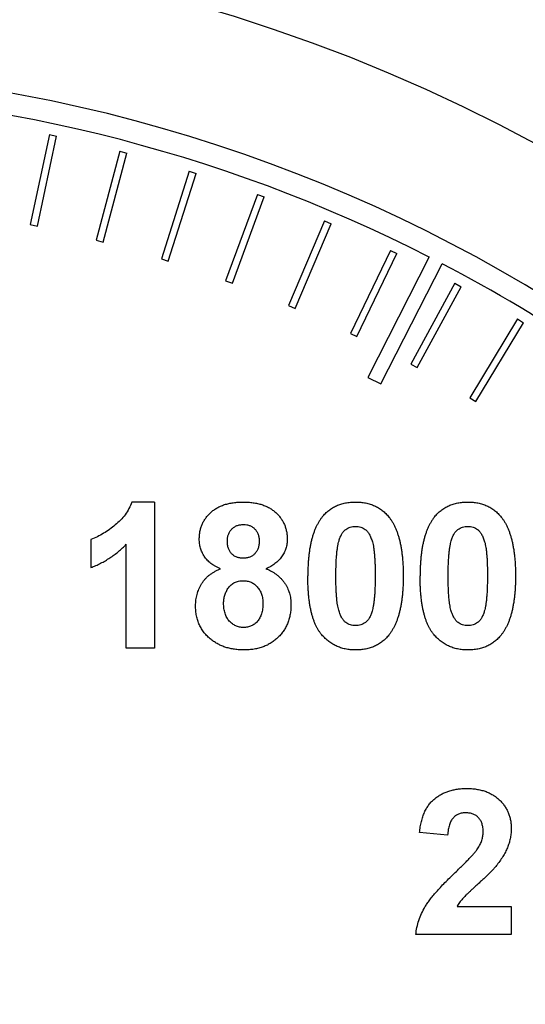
# Model space of a CAD drawing. Header units: inches. Extents: x 4 to 194, y 4 to 148.
# Tile 14 of 88: x 43.387 to 43.733, y 96.721 to 97.396. Entities that reach past the tile are written whole.
import ezdxf

# ---------------------------------------------------------------- set-up
doc = ezdxf.new("R2010")
doc.units = ezdxf.units.IN
doc.header["$LTSCALE"] = 18
doc.header["$MEASUREMENT"] = 0

msp = doc.modelspace()

# ---------------------------------------------------------------- linework, layer by layer
for p, q in [((43.40724, 97.31699), (43.39403, 97.25533)), ((43.39892, 97.25428), (43.41213, 97.31594)), ((43.40724, 97.31699), (43.41213, 97.31594)), ((43.45536, 97.3056), (43.43922, 97.24463)), ((43.45536, 97.3056), (43.46019, 97.30432)), ((43.44406, 97.24335), (43.46019, 97.30432)), ((43.50287, 97.29193), (43.48386, 97.2318)), ((43.50287, 97.29193), (43.50764, 97.29042)), ((43.48863, 97.23029), (43.50764, 97.29042)), ((43.54968, 97.27602), (43.52783, 97.21686)), ((43.53252, 97.21513), (43.55438, 97.27429)), ((43.54968, 97.27602), (43.55438, 97.27429)), ((43.59569, 97.2579), (43.57105, 97.19985)), ((43.59569, 97.2579), (43.60029, 97.25595)), ((43.39403, 97.25533), (43.39892, 97.25428)), ((43.57565, 97.19789), (43.60029, 97.25595)), ((43.43922, 97.24463), (43.44406, 97.24335)), ((43.64078, 97.23762), (43.61341, 97.1808)), ((43.64078, 97.23762), (43.64528, 97.23545)), ((43.48386, 97.2318), (43.48863, 97.23029)), ((43.61791, 97.17863), (43.64528, 97.23545)), ((43.66737, 97.23316), (43.62538, 97.15074)), ((43.63429, 97.1462), (43.67626, 97.22858)), ((43.52783, 97.21686), (43.53252, 97.21513)), ((43.68485, 97.21522), (43.65481, 97.15976)), ((43.65921, 97.15738), (43.68925, 97.21283)), ((43.68485, 97.21522), (43.68925, 97.21283)), ((43.57105, 97.19985), (43.57565, 97.19789)), ((43.72781, 97.19074), (43.69517, 97.13678)), ((43.72781, 97.19074), (43.73209, 97.18815)), ((43.69945, 97.13419), (43.73209, 97.18815)), ((43.61341, 97.1808), (43.61791, 97.17863)), ((43.65481, 97.15976), (43.65921, 97.15738)), ((43.62538, 97.15074), (43.63429, 97.1462)), ((43.69517, 97.13678), (43.69945, 97.13419)), ((43.47909, 97.06537), (43.46367, 97.06537)), ((43.47909, 97.06537), (43.47909, 96.96537)), ((43.4355, 97.03972), (43.4355, 97.02049)), ((43.45986, 96.96537), (43.45986, 97.03656)), ((43.47909, 96.96537), (43.45986, 96.96537)), ((43.68001, 96.8372), (43.66078, 96.83908)), ((43.68644, 96.78848), (43.7236, 96.78848)), ((43.7236, 96.78848), (43.7236, 96.76925)), ((43.7236, 96.76925), (43.65822, 96.76925))]:
    msp.add_line(p, q)
for radius in [1.3, 1.15]:
    msp.add_circle((43.19175, 96.29969), radius)
for radius, start, end in [(1.06265, 315, 225), (1.04765, 63, 89.45309), (1.04765, 36, 62.45309)]:
    msp.add_arc((43.19175, 96.29969), radius, start, end)
for points, knots in [([(43.19175, 97.52969), (43.51796, 97.52969), (43.83083, 97.4001), (44.29215, 96.93877), (44.42175, 96.6259), (44.42175, 95.97349), (44.29215, 95.66062), (43.83083, 95.19929), (43.51796, 95.06969), (43.19175, 95.06969)], [0, 0, 0, 0, 0.25, 0.25, 0.5, 0.5, 0.75, 0.75, 1, 1, 1, 1]), ([(43.46367, 97.06537), (43.46251, 97.06228), (43.461, 97.05938), (43.45711, 97.05405), (43.4548, 97.05174), (43.44976, 97.04757), (43.44709, 97.04566), (43.44293, 97.0431), (43.44152, 97.0423), (43.43858, 97.04089), (43.43704, 97.0403), (43.4355, 97.03972)], [0, 0, 0, 0, 0.25, 0.25, 0.5, 0.5, 0.75, 0.75, 0.875, 0.875, 1, 1, 1, 1]), ([(43.50986, 97.04005), (43.50988, 97.04094), (43.50993, 97.0427), (43.51029, 97.04528), (43.51092, 97.04774), (43.51178, 97.05009), (43.51289, 97.05231), (43.51425, 97.05441), (43.51583, 97.0564), (43.51768, 97.05824), (43.51974, 97.05993), (43.52203, 97.06139), (43.52453, 97.06262), (43.52722, 97.06365), (43.53013, 97.06441), (43.53323, 97.06498), (43.53654, 97.06529), (43.53882, 97.06534), (43.53999, 97.06537)], [0, 0, 0, 0, 0.060588, 0.118973, 0.175831, 0.232135, 0.287686, 0.343567, 0.400777, 0.459546, 0.51958, 0.580726, 0.642741, 0.707504, 0.775327, 0.846028, 0.920907, 1, 1, 1, 1]), ([(43.53999, 97.06537), (43.54115, 97.06534), (43.54341, 97.06529), (43.5467, 97.06498), (43.54978, 97.06442), (43.55268, 97.06364), (43.55536, 97.06261), (43.55787, 97.0614), (43.56015, 97.05992), (43.56222, 97.05824), (43.56409, 97.0564), (43.56569, 97.05441), (43.56707, 97.05232), (43.56818, 97.05009), (43.56904, 97.04774), (43.56966, 97.04528), (43.57006, 97.0427), (43.5701, 97.04094), (43.57012, 97.04005)], [0, 0, 0, 0, 0.078715, 0.152764, 0.223531, 0.290545, 0.355368, 0.417847, 0.478669, 0.539111, 0.598255, 0.655802, 0.71198, 0.767583, 0.82394, 0.880851, 0.939356, 1, 1, 1, 1]), ([(43.59412, 97.05521), (43.59481, 97.05602), (43.59618, 97.05763), (43.59856, 97.05969), (43.60112, 97.06146), (43.6039, 97.06287), (43.60686, 97.06402), (43.61004, 97.06478), (43.61341, 97.06528), (43.61573, 97.06534), (43.61691, 97.06537)], [0, 0, 0, 0, 0.123958, 0.2447, 0.363941, 0.484152, 0.605999, 0.731306, 0.862758, 1, 1, 1, 1]), ([(43.61691, 97.06537), (43.6181, 97.06534), (43.62042, 97.06528), (43.6238, 97.06479), (43.62698, 97.06399), (43.62996, 97.06287), (43.63274, 97.06141), (43.6353, 97.05961), (43.6377, 97.05753), (43.63909, 97.05591), (43.63979, 97.05509)], [0, 0, 0, 0, 0.137323, 0.267352, 0.392965, 0.51492, 0.6342, 0.754352, 0.875575, 1, 1, 1, 1]), ([(43.67104, 97.05521), (43.67173, 97.05602), (43.67311, 97.05763), (43.67548, 97.05969), (43.67804, 97.06146), (43.68083, 97.06287), (43.68379, 97.06402), (43.68697, 97.06478), (43.69033, 97.06528), (43.69265, 97.06534), (43.69384, 97.06537)], [0, 0, 0, 0, 0.123958, 0.2447, 0.363941, 0.484152, 0.605999, 0.731306, 0.862758, 1, 1, 1, 1]), ([(43.69384, 97.06537), (43.69503, 97.06534), (43.69734, 97.06528), (43.70072, 97.06479), (43.7039, 97.06399), (43.70688, 97.06287), (43.70966, 97.06141), (43.71223, 97.05961), (43.71463, 97.05753), (43.71601, 97.05591), (43.71671, 97.05509)], [0, 0, 0, 0, 0.137323, 0.267352, 0.392965, 0.51492, 0.6342, 0.754352, 0.875575, 1, 1, 1, 1]), ([(43.52909, 97.03854), (43.52912, 97.03937), (43.52918, 97.04095), (43.52975, 97.0432), (43.5307, 97.04518), (43.53203, 97.04689), (43.53365, 97.04829), (43.53558, 97.04928), (43.53776, 97.04988), (43.5393, 97.04995), (43.54011, 97.04998)], [0, 0, 0, 0, 0.13802, 0.265049, 0.385676, 0.504541, 0.623621, 0.742253, 0.86524, 1, 1, 1, 1]), ([(43.54011, 97.04998), (43.54089, 97.04995), (43.54238, 97.04988), (43.5445, 97.04927), (43.54639, 97.04831), (43.54798, 97.04691), (43.5493, 97.04523), (43.55022, 97.04324), (43.5508, 97.04101), (43.55086, 97.03943), (43.55089, 97.0386)], [0, 0, 0, 0, 0.132176, 0.253652, 0.371454, 0.489786, 0.610361, 0.732234, 0.859993, 1, 1, 1, 1]), ([(43.59412, 97.05521), (43.59371, 97.05468), (43.59288, 97.05361), (43.59177, 97.05188), (43.59072, 97.05003), (43.58977, 97.04806), (43.58885, 97.04598), (43.58807, 97.04374), (43.58731, 97.04141), (43.58668, 97.03895), (43.5861, 97.03637), (43.58557, 97.03367), (43.58516, 97.03083), (43.58483, 97.02788), (43.58453, 97.0248), (43.58437, 97.0216), (43.58424, 97.01828), (43.58423, 97.01603), (43.58422, 97.01488)], [0, 0, 0, 0, 0.047398, 0.09604, 0.146129, 0.197851, 0.251561, 0.307484, 0.365646, 0.425427, 0.488096, 0.553258, 0.620826, 0.691436, 0.764257, 0.840213, 0.918471, 1, 1, 1, 1]), ([(43.60559, 97.03888), (43.60587, 97.03974), (43.6064, 97.04135), (43.60746, 97.04351), (43.60868, 97.04527), (43.61012, 97.04659), (43.61169, 97.04753), (43.61334, 97.04821), (43.6151, 97.04862), (43.6163, 97.04867), (43.61691, 97.0487)], [0, 0, 0, 0, 0.1659673, 0.3130514, 0.441925, 0.5587568, 0.6698776, 0.7776151, 0.887576, 1, 1, 1, 1]), ([(43.61691, 97.0487), (43.61752, 97.04867), (43.61873, 97.04862), (43.62048, 97.04821), (43.62212, 97.04753), (43.62369, 97.04658), (43.62513, 97.04518), (43.62641, 97.04327), (43.62753, 97.04084), (43.62836, 97.03846), (43.62896, 97.03619), (43.62932, 97.03409), (43.62967, 97.03167), (43.62991, 97.02892), (43.63014, 97.02583), (43.63026, 97.02241), (43.63038, 97.01866), (43.63038, 97.01605), (43.63037, 97.01468)], [0, 0, 0, 0, 0.045051, 0.089115, 0.131831, 0.175939, 0.223767, 0.279492, 0.344622, 0.420959, 0.465855, 0.51804, 0.578352, 0.64628, 0.722489, 0.806966, 0.899303, 1, 1, 1, 1]), ([(43.63979, 97.05509), (43.64019, 97.05457), (43.64101, 97.0535), (43.64211, 97.05178), (43.64317, 97.04995), (43.6441, 97.04798), (43.64499, 97.04589), (43.64581, 97.04368), (43.64652, 97.04133), (43.64719, 97.03888), (43.64774, 97.03628), (43.64825, 97.03356), (43.64867, 97.03072), (43.649, 97.02775), (43.64929, 97.02466), (43.64945, 97.02145), (43.64959, 97.01811), (43.6496, 97.01584), (43.64961, 97.01468)], [0, 0, 0, 0, 0.046673, 0.095251, 0.144862, 0.19631, 0.249763, 0.305775, 0.363267, 0.423548, 0.486033, 0.551487, 0.619434, 0.689951, 0.763148, 0.839004, 0.918105, 1, 1, 1, 1]), ([(43.67104, 97.05521), (43.67063, 97.05468), (43.6698, 97.05361), (43.66869, 97.05188), (43.66764, 97.05003), (43.66669, 97.04806), (43.66577, 97.04598), (43.66499, 97.04374), (43.66424, 97.04141), (43.6636, 97.03895), (43.66303, 97.03637), (43.6625, 97.03367), (43.66208, 97.03083), (43.66175, 97.02788), (43.66146, 97.0248), (43.6613, 97.0216), (43.66116, 97.01828), (43.66115, 97.01603), (43.66114, 97.01488)], [0, 0, 0, 0, 0.047398, 0.09604, 0.146129, 0.197851, 0.251561, 0.307484, 0.365646, 0.425427, 0.488096, 0.553258, 0.620826, 0.691436, 0.764257, 0.840213, 0.918471, 1, 1, 1, 1]), ([(43.68252, 97.03888), (43.6828, 97.03974), (43.68333, 97.04135), (43.68438, 97.04351), (43.6856, 97.04527), (43.68704, 97.04659), (43.68861, 97.04753), (43.69027, 97.04821), (43.69202, 97.04862), (43.69323, 97.04867), (43.69384, 97.0487)], [0, 0, 0, 0, 0.165967, 0.313051, 0.441925, 0.558757, 0.669878, 0.777615, 0.887576, 1, 1, 1, 1]), ([(43.69384, 97.0487), (43.69445, 97.04867), (43.69565, 97.04862), (43.6974, 97.04821), (43.69904, 97.04753), (43.70061, 97.04658), (43.70206, 97.04518), (43.70333, 97.04327), (43.70446, 97.04084), (43.70528, 97.03846), (43.70589, 97.03619), (43.70624, 97.03409), (43.70659, 97.03167), (43.70683, 97.02892), (43.70707, 97.02583), (43.70718, 97.02241), (43.7073, 97.01866), (43.7073, 97.01605), (43.7073, 97.01468)], [0, 0, 0, 0, 0.045051, 0.089115, 0.131831, 0.175939, 0.223767, 0.279492, 0.344622, 0.420959, 0.465855, 0.51804, 0.578352, 0.64628, 0.722489, 0.806966, 0.899303, 1, 1, 1, 1]), ([(43.71671, 97.05509), (43.71711, 97.05457), (43.71793, 97.0535), (43.71904, 97.05178), (43.7201, 97.04995), (43.72102, 97.04798), (43.72191, 97.04589), (43.72273, 97.04368), (43.72345, 97.04133), (43.72412, 97.03888), (43.72466, 97.03628), (43.72517, 97.03356), (43.72559, 97.03072), (43.72592, 97.02775), (43.72621, 97.02466), (43.72638, 97.02145), (43.72651, 97.01811), (43.72652, 97.01584), (43.72653, 97.01468)], [0, 0, 0, 0, 0.046673, 0.095251, 0.144862, 0.19631, 0.249763, 0.305775, 0.363267, 0.423548, 0.486033, 0.551487, 0.619434, 0.689951, 0.763148, 0.839004, 0.918105, 1, 1, 1, 1]), ([(43.4355, 97.02049), (43.43666, 97.02094), (43.43896, 97.02183), (43.44229, 97.02342), (43.44552, 97.02517), (43.44862, 97.0271), (43.45162, 97.02918), (43.45449, 97.03147), (43.45726, 97.03392), (43.45899, 97.03567), (43.45986, 97.03656)], [0, 0, 0, 0, 0.126131, 0.251867, 0.375819, 0.499907, 0.623575, 0.748575, 0.873429, 1, 1, 1, 1]), ([(43.5243, 97.01973), (43.52369, 97.01999), (43.52249, 97.0205), (43.52079, 97.02139), (43.51921, 97.02234), (43.51778, 97.02338), (43.51644, 97.02445), (43.51527, 97.02564), (43.51419, 97.02688), (43.51297, 97.02862), (43.51173, 97.03092), (43.51065, 97.03384), (43.50999, 97.0369), (43.5099, 97.03899), (43.50986, 97.04005)], [0, 0, 0, 0, 0.074845, 0.146911, 0.216512, 0.282333, 0.34654, 0.409365, 0.470779, 0.530736, 0.648995, 0.764529, 0.880748, 1, 1, 1, 1]), ([(43.53993, 97.0269), (43.53914, 97.02694), (43.53764, 97.02701), (43.53549, 97.02759), (43.5336, 97.02856), (43.53197, 97.02992), (43.53068, 97.03165), (43.52974, 97.03369), (43.52918, 97.03602), (43.52912, 97.03768), (43.52909, 97.03854)], [0, 0, 0, 0, 0.1308556, 0.250876, 0.3675012, 0.4837852, 0.6023534, 0.7240026, 0.855898, 1, 1, 1, 1]), ([(43.55089, 97.0386), (43.55086, 97.03773), (43.5508, 97.03607), (43.55023, 97.03373), (43.54929, 97.03169), (43.54796, 97.02996), (43.54633, 97.02858), (43.54441, 97.0276), (43.54225, 97.02701), (43.54072, 97.02694), (43.53993, 97.0269)], [0, 0, 0, 0, 0.1441603, 0.2740242, 0.3962616, 0.5146384, 0.6316374, 0.7474166, 0.8689914, 1, 1, 1, 1]), ([(43.57012, 97.04005), (43.57007, 97.03893), (43.56999, 97.03674), (43.56923, 97.03357), (43.56805, 97.03057), (43.56635, 97.02781), (43.56424, 97.02528), (43.5617, 97.0231), (43.55879, 97.02118), (43.55664, 97.02022), (43.55553, 97.01973)], [0, 0, 0, 0, 0.125211, 0.24639, 0.365556, 0.487097, 0.609911, 0.734683, 0.864055, 1, 1, 1, 1]), ([(43.60345, 97.01468), (43.60346, 97.01605), (43.60348, 97.01868), (43.60358, 97.02248), (43.60373, 97.02597), (43.60397, 97.02914), (43.60427, 97.03202), (43.60462, 97.03459), (43.60504, 97.03685), (43.60542, 97.03824), (43.60559, 97.03888)], [0, 0, 0, 0, 0.168587, 0.324063, 0.467301, 0.598424, 0.716663, 0.822958, 0.917627, 1, 1, 1, 1]), ([(43.68037, 97.01468), (43.68038, 97.01605), (43.6804, 97.01868), (43.6805, 97.02248), (43.68065, 97.02597), (43.68089, 97.02914), (43.68119, 97.03202), (43.68154, 97.03459), (43.68197, 97.03685), (43.68234, 97.03824), (43.68252, 97.03888)], [0, 0, 0, 0, 0.168587, 0.324063, 0.467301, 0.598424, 0.716663, 0.822958, 0.917627, 1, 1, 1, 1]), ([(43.5073, 96.99439), (43.50735, 96.99572), (43.50745, 96.99834), (43.50823, 97.00218), (43.50953, 97.00585), (43.51101, 97.00876), (43.51246, 97.01094), (43.51372, 97.01249), (43.51512, 97.01395), (43.51666, 97.01532), (43.51836, 97.01657), (43.52021, 97.01772), (43.52219, 97.01882), (43.52359, 97.01942), (43.5243, 97.01973)], [0, 0, 0, 0, 0.1222275, 0.2415824, 0.3604211, 0.4802614, 0.5410819, 0.6019772, 0.6642769, 0.7275557, 0.7918663, 0.8588587, 0.9283231, 1, 1, 1, 1]), ([(43.55553, 97.01973), (43.55622, 97.01945), (43.55757, 97.01889), (43.55948, 97.0179), (43.56126, 97.01681), (43.56294, 97.01566), (43.56445, 97.01437), (43.56586, 97.013), (43.56716, 97.01155), (43.56831, 97.01), (43.56934, 97.00836), (43.57024, 97.00667), (43.57098, 97.00491), (43.5716, 97.00309), (43.57209, 97.00121), (43.57242, 96.99927), (43.57266, 96.99726), (43.57267, 96.9959), (43.57268, 96.99521)], [0, 0, 0, 0, 0.069665, 0.136701, 0.201986, 0.265487, 0.327798, 0.389, 0.449413, 0.510371, 0.570399, 0.630715, 0.690004, 0.750294, 0.810528, 0.872287, 0.935378, 1, 1, 1, 1]), ([(43.61691, 96.96408), (43.61572, 96.96412), (43.61337, 96.96419), (43.60994, 96.96472), (43.60669, 96.96558), (43.60361, 96.9668), (43.60072, 96.96839), (43.598, 96.97029), (43.59549, 96.97259), (43.59353, 96.97474), (43.5921, 96.97667), (43.59109, 96.97828), (43.59011, 96.98), (43.58927, 96.98188), (43.58843, 96.98388), (43.5877, 96.98603), (43.58705, 96.98831), (43.58643, 96.99072), (43.58592, 96.99327), (43.58546, 96.99595), (43.58509, 96.99878), (43.58476, 97.00174), (43.58453, 97.00483), (43.58434, 97.00806), (43.58425, 97.01143), (43.58423, 97.01372), (43.58422, 97.01488)], [0, 0, 0, 0, 0.052409, 0.102698, 0.151428, 0.199593, 0.247225, 0.295496, 0.34477, 0.395913, 0.422466, 0.450208, 0.479008, 0.508969, 0.540574, 0.57368, 0.608385, 0.644555, 0.682462, 0.722219, 0.763823, 0.807353, 0.852522, 0.899675, 0.948823, 1, 1, 1, 1]), ([(43.69384, 96.96408), (43.69264, 96.96412), (43.69029, 96.96419), (43.68687, 96.96472), (43.68361, 96.96558), (43.68054, 96.9668), (43.67765, 96.96839), (43.67492, 96.97029), (43.67242, 96.97259), (43.67046, 96.97474), (43.66902, 96.97667), (43.66801, 96.97828), (43.66703, 96.98), (43.66619, 96.98188), (43.66536, 96.98388), (43.66462, 96.98603), (43.66397, 96.98831), (43.66336, 96.99072), (43.66285, 96.99327), (43.66238, 96.99595), (43.66201, 96.99878), (43.66168, 97.00174), (43.66145, 97.00483), (43.66127, 97.00806), (43.66117, 97.01143), (43.66115, 97.01372), (43.66114, 97.01488)], [0, 0, 0, 0, 0.0524091, 0.1026983, 0.151428, 0.1995928, 0.2472248, 0.295496, 0.3447701, 0.3959133, 0.4224655, 0.4502084, 0.4790083, 0.5089694, 0.5405737, 0.5736803, 0.6083847, 0.6445549, 0.6824623, 0.7222195, 0.7638232, 0.8073533, 0.8525223, 0.8996753, 0.9488234, 1, 1, 1, 1]), ([(43.52653, 96.99621), (43.52656, 96.99714), (43.52663, 96.99899), (43.52732, 97.00168), (43.52834, 97.00429), (43.52955, 97.00632), (43.5307, 97.00783), (43.53172, 97.00881), (43.53282, 97.00966), (43.53404, 97.01036), (43.53537, 97.01087), (43.5368, 97.01125), (43.53834, 97.01147), (43.5394, 97.0115), (43.53995, 97.01152)], [0, 0, 0, 0, 0.121406, 0.242291, 0.363191, 0.488695, 0.551185, 0.612613, 0.673335, 0.733847, 0.796091, 0.860582, 0.927963, 1, 1, 1, 1]), ([(43.53995, 97.01152), (43.54043, 97.01151), (43.54137, 97.01149), (43.54275, 97.01129), (43.54406, 97.01094), (43.54531, 97.01048), (43.5465, 97.00988), (43.54762, 97.00913), (43.54867, 97.00826), (43.54964, 97.00726), (43.55055, 97.00616), (43.55133, 97.00497), (43.55197, 97.00368), (43.55252, 97.00232), (43.55294, 97.00085), (43.55323, 96.9993), (43.55342, 96.99768), (43.55344, 96.99656), (43.55345, 96.99599)], [0, 0, 0, 0, 0.062537, 0.122184, 0.18049, 0.237878, 0.295318, 0.353566, 0.412123, 0.472877, 0.534547, 0.596649, 0.657971, 0.721464, 0.787385, 0.855463, 0.926189, 1, 1, 1, 1]), ([(43.61691, 96.98075), (43.6163, 96.98078), (43.61511, 96.98084), (43.61335, 96.98122), (43.61172, 96.9819), (43.61014, 96.98283), (43.60868, 96.98421), (43.60745, 96.98613), (43.60629, 96.98853), (43.60545, 96.99091), (43.6049, 96.99319), (43.60449, 96.99528), (43.60419, 96.99771), (43.6039, 97.00046), (43.60372, 97.00355), (43.60355, 97.00696), (43.60348, 97.01071), (43.60346, 97.01332), (43.60345, 97.01468)], [0, 0, 0, 0, 0.045111, 0.088643, 0.131873, 0.175782, 0.223334, 0.278855, 0.344286, 0.420258, 0.465092, 0.517437, 0.577764, 0.646322, 0.722599, 0.806717, 0.899165, 1, 1, 1, 1]), ([(43.63037, 97.01468), (43.63037, 97.01332), (43.63035, 97.0107), (43.63025, 97.00691), (43.6301, 97.00343), (43.62986, 97.00026), (43.62956, 96.9974), (43.62921, 96.99484), (43.62878, 96.99259), (43.62841, 96.99121), (43.62823, 96.99057)], [0, 0, 0, 0, 0.168314, 0.324299, 0.468006, 0.598736, 0.717362, 0.823188, 0.917357, 1, 1, 1, 1]), ([(43.64961, 97.01468), (43.6496, 97.01353), (43.64959, 97.01126), (43.64945, 97.00793), (43.64929, 97.00472), (43.649, 97.00164), (43.64866, 96.99867), (43.64826, 96.99583), (43.64771, 96.99313), (43.64717, 96.99053), (43.64651, 96.98807), (43.64576, 96.98572), (43.64497, 96.98349), (43.64406, 96.9814), (43.64311, 96.97942), (43.64206, 96.97757), (43.64094, 96.97584), (43.64012, 96.97477), (43.63971, 96.97424)], [0, 0, 0, 0, 0.081774, 0.160286, 0.236029, 0.309118, 0.37953, 0.447377, 0.512357, 0.574749, 0.634941, 0.692941, 0.748708, 0.802702, 0.854279, 0.904229, 0.952735, 1, 1, 1, 1]), ([(43.69384, 96.98075), (43.69323, 96.98078), (43.69203, 96.98084), (43.69028, 96.98122), (43.68864, 96.9819), (43.68706, 96.98283), (43.68561, 96.98421), (43.68437, 96.98613), (43.68322, 96.98853), (43.68238, 96.99091), (43.68182, 96.99319), (43.68141, 96.99528), (43.68112, 96.99771), (43.68082, 97.00046), (43.68065, 97.00355), (43.68047, 97.00696), (43.68041, 97.01071), (43.68039, 97.01332), (43.68037, 97.01468)], [0, 0, 0, 0, 0.045111, 0.088643, 0.131873, 0.175782, 0.223334, 0.278855, 0.344286, 0.420258, 0.465092, 0.517437, 0.577764, 0.646322, 0.722599, 0.806717, 0.899165, 1, 1, 1, 1]), ([(43.7073, 97.01468), (43.70729, 97.01332), (43.70727, 97.0107), (43.70717, 97.00691), (43.70702, 97.00343), (43.70678, 97.00026), (43.70648, 96.9974), (43.70613, 96.99484), (43.7057, 96.99259), (43.70533, 96.99121), (43.70515, 96.99057)], [0, 0, 0, 0, 0.168314, 0.324299, 0.468006, 0.598736, 0.717362, 0.823188, 0.917357, 1, 1, 1, 1]), ([(43.72653, 97.01468), (43.72652, 97.01353), (43.72651, 97.01126), (43.72638, 97.00793), (43.72621, 97.00472), (43.72592, 97.00164), (43.72559, 96.99867), (43.72518, 96.99583), (43.72464, 96.99313), (43.7241, 96.99053), (43.72343, 96.98807), (43.72268, 96.98572), (43.7219, 96.98349), (43.72099, 96.9814), (43.72003, 96.97942), (43.71898, 96.97757), (43.71787, 96.97584), (43.71704, 96.97477), (43.71663, 96.97424)], [0, 0, 0, 0, 0.081774, 0.160286, 0.236029, 0.309118, 0.37953, 0.447377, 0.512357, 0.574749, 0.634941, 0.692941, 0.748708, 0.802702, 0.854279, 0.904229, 0.952735, 1, 1, 1, 1]), ([(43.54023, 96.97947), (43.53975, 96.97948), (43.53881, 96.97949), (43.53743, 96.97973), (43.5361, 96.98006), (43.53483, 96.98054), (43.53364, 96.98118), (43.53249, 96.98193), (43.53143, 96.98286), (43.53041, 96.98388), (43.52949, 96.98504), (43.5287, 96.98633), (43.52802, 96.9877), (43.52748, 96.98921), (43.52703, 96.9908), (43.52675, 96.99251), (43.52656, 96.99433), (43.52654, 96.99557), (43.52653, 96.99621)], [0, 0, 0, 0, 0.0593777, 0.1161364, 0.1722939, 0.2278435, 0.2827602, 0.339207, 0.3964955, 0.4565102, 0.5175067, 0.5785588, 0.6419406, 0.7068467, 0.7752119, 0.846332, 0.9208597, 1, 1, 1, 1]), ([(43.55345, 96.99599), (43.55344, 96.99535), (43.55342, 96.99409), (43.55323, 96.99226), (43.55297, 96.99053), (43.55253, 96.98894), (43.55203, 96.98745), (43.55135, 96.98609), (43.5506, 96.98483), (43.54971, 96.98371), (43.54875, 96.9827), (43.54771, 96.98184), (43.54661, 96.98111), (43.54547, 96.9805), (43.54424, 96.98005), (43.54296, 96.9797), (43.54161, 96.9795), (43.5407, 96.97948), (43.54023, 96.97947)], [0, 0, 0, 0, 0.081576, 0.158442, 0.231684, 0.300396, 0.366327, 0.429862, 0.490988, 0.550852, 0.609114, 0.665833, 0.720387, 0.774531, 0.829331, 0.884993, 0.941105, 1, 1, 1, 1]), ([(43.57268, 96.99521), (43.57265, 96.99409), (43.5726, 96.99188), (43.5722, 96.98865), (43.57149, 96.98559), (43.57053, 96.98269), (43.56932, 96.97993), (43.56777, 96.97736), (43.56598, 96.97493), (43.56392, 96.9727), (43.56164, 96.97068), (43.55917, 96.9689), (43.5565, 96.96742), (43.55366, 96.96618), (43.55063, 96.96525), (43.54742, 96.96456), (43.54403, 96.96417), (43.54171, 96.96411), (43.54053, 96.96408)], [0, 0, 0, 0, 0.066854, 0.13136, 0.193376, 0.253727, 0.313354, 0.372541, 0.431943, 0.492442, 0.552999, 0.613131, 0.673299, 0.734381, 0.79726, 0.861907, 0.92957, 1, 1, 1, 1]), ([(43.51795, 96.97123), (43.5171, 96.97195), (43.51541, 96.97336), (43.51326, 96.97581), (43.5114, 96.97842), (43.5099, 96.98123), (43.50873, 96.98425), (43.5079, 96.98746), (43.50738, 96.99086), (43.50732, 96.99319), (43.5073, 96.99439)], [0, 0, 0, 0, 0.126169, 0.249064, 0.368685, 0.489031, 0.610185, 0.73553, 0.864231, 1, 1, 1, 1]), ([(43.62823, 96.99057), (43.62795, 96.98971), (43.62742, 96.9881), (43.62637, 96.98594), (43.62515, 96.98417), (43.62371, 96.98287), (43.62215, 96.98191), (43.62049, 96.98125), (43.61874, 96.98083), (43.61753, 96.98078), (43.61691, 96.98075)], [0, 0, 0, 0, 0.165947, 0.313014, 0.441872, 0.55869, 0.668748, 0.777614, 0.886362, 1, 1, 1, 1]), ([(43.70515, 96.99057), (43.70487, 96.98971), (43.70435, 96.9881), (43.70329, 96.98594), (43.70207, 96.98417), (43.70063, 96.98287), (43.69907, 96.98191), (43.69742, 96.98125), (43.69566, 96.98083), (43.69445, 96.98078), (43.69384, 96.98075)], [0, 0, 0, 0, 0.165947, 0.313014, 0.441872, 0.55869, 0.668748, 0.777614, 0.886362, 1, 1, 1, 1]), ([(43.54053, 96.96408), (43.53942, 96.96411), (43.53725, 96.96416), (43.53406, 96.96448), (43.53102, 96.96504), (43.52812, 96.96583), (43.52534, 96.96681), (43.52274, 96.96808), (43.52024, 96.9695), (43.51872, 96.97066), (43.51795, 96.97123)], [0, 0, 0, 0, 0.137825, 0.269593, 0.397834, 0.521619, 0.643406, 0.76291, 0.881166, 1, 1, 1, 1]), ([(43.63971, 96.97424), (43.63901, 96.97343), (43.63764, 96.97182), (43.63527, 96.96975), (43.63271, 96.96799), (43.62993, 96.96656), (43.62697, 96.96543), (43.62378, 96.96467), (43.62041, 96.96417), (43.6181, 96.96411), (43.61691, 96.96408)], [0, 0, 0, 0, 0.123954, 0.244691, 0.363928, 0.483447, 0.606014, 0.731315, 0.862763, 1, 1, 1, 1]), ([(43.71663, 96.97424), (43.71594, 96.97343), (43.71456, 96.97182), (43.71219, 96.96975), (43.70963, 96.96799), (43.70686, 96.96656), (43.70389, 96.96543), (43.7007, 96.96467), (43.69734, 96.96417), (43.69502, 96.96411), (43.69384, 96.96408)], [0, 0, 0, 0, 0.123954, 0.244691, 0.363928, 0.483447, 0.606014, 0.731315, 0.862763, 1, 1, 1, 1]), ([(43.66078, 96.83908), (43.66094, 96.84038), (43.66123, 96.8429), (43.66198, 96.84652), (43.66293, 96.84985), (43.66412, 96.8529), (43.66551, 96.85568), (43.66716, 96.85816), (43.66902, 96.86035), (43.6711, 96.86226), (43.67336, 96.86389), (43.67574, 96.86535), (43.67828, 96.86655), (43.68095, 96.86754), (43.68375, 96.86832), (43.68669, 96.86884), (43.68975, 96.86921), (43.69184, 96.86924), (43.69291, 96.86925)], [0, 0, 0, 0, 0.079436, 0.154013, 0.224141, 0.289934, 0.352732, 0.412726, 0.470303, 0.527169, 0.583502, 0.639948, 0.696585, 0.753727, 0.812707, 0.872963, 0.935035, 1, 1, 1, 1]), ([(43.69291, 96.86925), (43.69407, 96.86923), (43.69634, 96.86919), (43.69964, 96.86883), (43.70275, 96.8682), (43.70568, 96.86737), (43.70841, 96.86626), (43.71096, 96.86492), (43.71329, 96.8633), (43.71543, 96.86148), (43.71735, 96.85949), (43.71902, 96.85736), (43.72043, 96.85509), (43.72161, 96.85273), (43.72248, 96.85022), (43.72312, 96.8476), (43.72355, 96.84487), (43.72358, 96.843), (43.7236, 96.84205)], [0, 0, 0, 0, 0.075672, 0.147381, 0.216085, 0.281698, 0.34546, 0.407486, 0.468731, 0.529782, 0.590033, 0.648548, 0.705954, 0.763102, 0.820289, 0.878479, 0.938226, 1, 1, 1, 1]), ([(43.69251, 96.85259), (43.69164, 96.85255), (43.68995, 96.85247), (43.68756, 96.8518), (43.68546, 96.85065), (43.68397, 96.84933), (43.68296, 96.84805), (43.68228, 96.84694), (43.68168, 96.84567), (43.68116, 96.84427), (43.68074, 96.84271), (43.68041, 96.84101), (43.68014, 96.83916), (43.68006, 96.83787), (43.68001, 96.8372)], [0, 0, 0, 0, 0.116899, 0.225824, 0.330086, 0.435451, 0.490307, 0.548244, 0.610767, 0.677675, 0.749189, 0.826859, 0.910112, 1, 1, 1, 1]), ([(43.70437, 96.83946), (43.70433, 96.84046), (43.70427, 96.84235), (43.70369, 96.84501), (43.70268, 96.8473), (43.70129, 96.84923), (43.69952, 96.85073), (43.69746, 96.85185), (43.69507, 96.85246), (43.69339, 96.85254), (43.69251, 96.85259)], [0, 0, 0, 0, 0.14914, 0.282162, 0.404656, 0.52111, 0.634416, 0.748796, 0.868711, 1, 1, 1, 1]), ([(43.7236, 96.84205), (43.72358, 96.84096), (43.72353, 96.8388), (43.72306, 96.8356), (43.72235, 96.83248), (43.7213, 96.82942), (43.71997, 96.82636), (43.71826, 96.82328), (43.71627, 96.82009), (43.71471, 96.81803), (43.71391, 96.81697)], [0, 0, 0, 0, 0.119176, 0.236427, 0.352664, 0.469086, 0.589463, 0.717601, 0.854189, 1, 1, 1, 1]), ([(43.70056, 96.82791), (43.70114, 96.82887), (43.70226, 96.83072), (43.70348, 96.83364), (43.70422, 96.83656), (43.70432, 96.83851), (43.70437, 96.83946)], [0, 0, 0, 0, 0.272796, 0.526191, 0.766904, 1, 1, 1, 1]), ([(43.68526, 96.81176), (43.68625, 96.81271), (43.68813, 96.81453), (43.69081, 96.81713), (43.69317, 96.81953), (43.69525, 96.82164), (43.69701, 96.82355), (43.69847, 96.8252), (43.69964, 96.82661), (43.70028, 96.82751), (43.70056, 96.82791)], [0, 0, 0, 0, 0.18509, 0.352357, 0.50308, 0.637279, 0.752473, 0.851886, 0.934339, 1, 1, 1, 1]), ([(43.71391, 96.81697), (43.7136, 96.81659), (43.71295, 96.81577), (43.71184, 96.81451), (43.71056, 96.81313), (43.70911, 96.81162), (43.70747, 96.81001), (43.70567, 96.80825), (43.70365, 96.80643), (43.70156, 96.80449), (43.69946, 96.80261), (43.69753, 96.80082), (43.69578, 96.79924), (43.69428, 96.79777), (43.69296, 96.79653), (43.69185, 96.79544), (43.69094, 96.79453), (43.68969, 96.79311), (43.6881, 96.79119), (43.68698, 96.78936), (43.68644, 96.78848)], [0, 0, 0, 0, 0.036975, 0.079193, 0.126701, 0.179184, 0.237369, 0.300559, 0.369153, 0.443112, 0.516018, 0.582473, 0.642137, 0.69462, 0.740679, 0.779589, 0.812074, 0.837814, 0.922565, 1, 1, 1, 1]), ([(43.65822, 96.76925), (43.65844, 96.7709), (43.65888, 96.77418), (43.66025, 96.77898), (43.66208, 96.78367), (43.66406, 96.78748), (43.66603, 96.79055), (43.66782, 96.79306), (43.66995, 96.79574), (43.6724, 96.79859), (43.67515, 96.80164), (43.67822, 96.80487), (43.68162, 96.80826), (43.68402, 96.81057), (43.68526, 96.81176)], [0, 0, 0, 0, 0.096357, 0.192661, 0.289455, 0.388479, 0.441921, 0.501521, 0.567883, 0.640892, 0.720371, 0.806637, 0.900016, 1, 1, 1, 1])]:
    msp.add_open_spline(points, degree=3, knots=knots)

doc.saveas('drawing.dxf')
